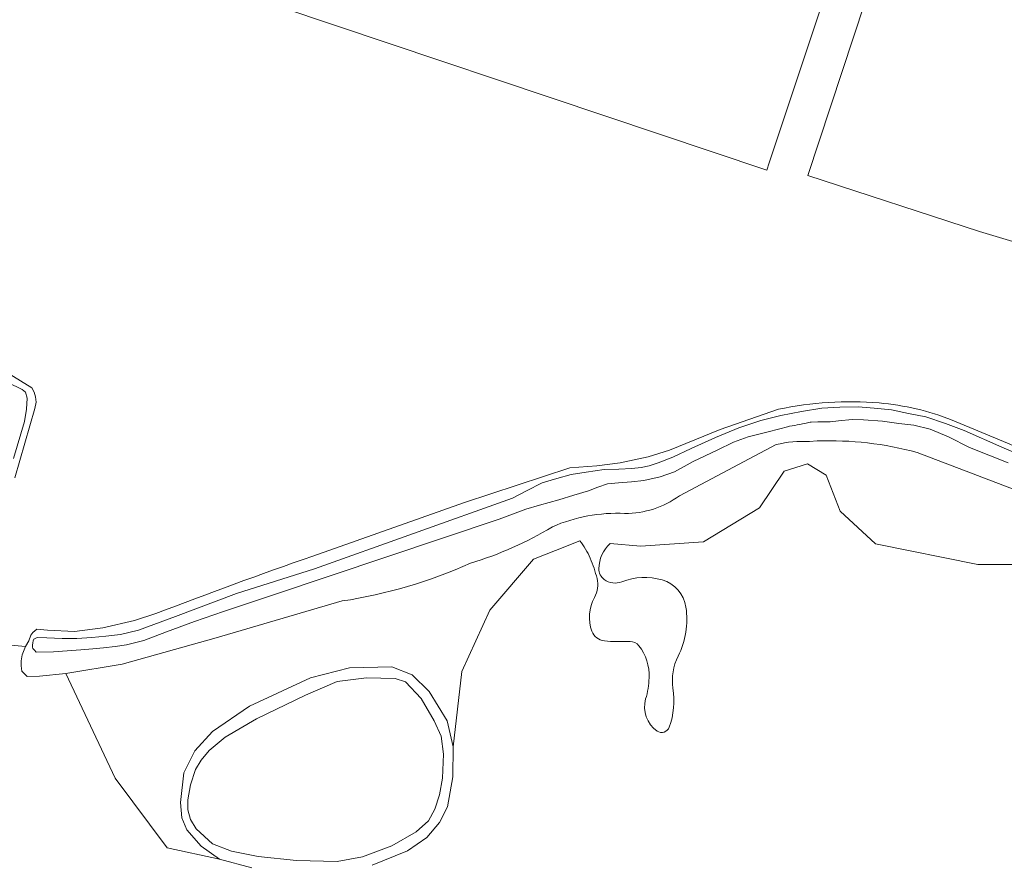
# Model space of a CAD drawing. Header units: metres. Extents: x 201541 to 204988, y 387833 to 394342.
# Tile 181 of 214: x 203431 to 203657, y 392120 to 392314. Entities that reach past the tile are written whole.
import ezdxf

# ---------------------------------------------------------------- set-up
doc = ezdxf.new("R2010")
doc.units = ezdxf.units.M
for name, color, linetype, lineweight in [('B-WE-GR-BOS_LOOF-GV', 40, 'Continuous', 13), ('B-WE-GR-BOUWLAND-GV', 80, 'Continuous', 13), ('B-WE-GR-GRAS-GV', 60, 'Continuous', 13), ('B-WE-GR-GROENVOORZIENING-GV', 80, 'Continuous', 18), ('B-WE-IE-TERREINAFSCHEIDING_KUNSTMATIG_HEKWERK-G', 20, 'IE-TERREINAFSCHEIDING-KUNSTMATIG', 18), ('B-WE-OG-WATER-GV', 130, 'Continuous', 18), ('B-WE-OG-WATER_SLOOT-GV', 120, 'Continuous', 18)]:
    doc.layers.add(name, color=color, linetype=linetype, lineweight=lineweight)
doc.linetypes.add('IE-TERREINAFSCHEIDING-KUNSTMATIG', pattern='A,4,[82,NLCS.SHX,S=0.75,R=90,X=0,Y=0],4,-2', length=10)

msp = doc.modelspace()

# ---------------------------------------------------------------- linework, layer by layer
at = {"layer": 'B-WE-GR-BOS_LOOF-GV'}
for points in [[(203604.392, 392216.356), (203582.163, 392204.617)], [(203613.781, 392217.179), (203611.998, 392217.03)], [(203688.509, 392194.864), (203678.327, 392198.7), (203636.744, 392214.533)], [(203566.273, 392193.647), (203573.224, 392193.016), (203587.684, 392194.018), (203600.555, 392201.868), (203606.216, 392210.218), (203611.561, 392211.927), (203615.837, 392209.364), (203619.044, 392201.033), (203627.168, 392193.557), (203650.685, 392188.858), (203658.809, 392188.858), (203680.293, 392190.543), (203684.129, 392189.358), (203686.539, 392181.466), (203684.932, 392169.16), (203680.113, 392152.44), (203674.784, 392138.864), (203668.35, 392118.938), (203665.991, 392107.367), (203665.991, 392099.44), (203670.369, 392098.352)], [(203504.733, 392180.445), (203475.824, 392172.007), (203454.236, 392165.93), (203441.314, 392163.821), (203452.668, 392139.741), (203464.604, 392123.77), (203476.568, 392121.164), (203472.366, 392124.146), (203469.077, 392127.909), (203467.921, 392130.632), (203467.678, 392134.191), (203468.431, 392140.958), (203470.915, 392146.069), (203474.973, 392150.485), (203483.506, 392156.262), (203497.523, 392162.769), (203506.47, 392165.098), (203516.127, 392165.33), (203520.85, 392163.528), (203524.704, 392159.702), (203528.863, 392152.938), (203530.266, 392146.994), (203532.253, 392164.252), (203538.647, 392178.307), (203548.665, 392190.019), (203553.743, 392192.048), (203559.322, 392194.278)], [(203564.94, 392171.312), (203566.371, 392171.17), (203570.836, 392171.17)]]:
    msp.add_lwpolyline(points, dxfattribs=at)
for points in [[(203611.998, 392217.03, 0.0738451), (203604.392, 392216.356)], [(203636.744, 392214.533, 0.0761402), (203613.781, 392217.179)], [(203582.163, 392204.617, -0.1629683), (203569.603, 392200.547)], [(203569.603, 392200.547, 0.1159596), (203553.005, 392197.475)], [(203553.005, 392197.475, -0.0611033), (203534.238, 392189.11)], [(203559.322, 392194.278, -0.0679039), (203561.705, 392190.256)], [(203563.685, 392187.862, -0.2060335), (203566.273, 392193.647)], [(203534.238, 392189.11, -0.0683048), (203504.733, 392180.445)], [(203561.705, 392190.256, -0.0385286), (203563.256, 392185.608)], [(203564.912, 392185.394, -0.242089), (203563.685, 392187.862)], [(203563.256, 392185.608, -0.191161), (203562.671, 392181.251)], [(203568.951, 392184.863, -0.2572548), (203564.912, 392185.394)], [(203578.198, 392185.288, 0.1649229), (203568.951, 392184.863)], [(203583.672, 392179.022, 0.2940325), (203578.198, 392185.288)], [(203562.671, 392181.251, 0.2215311), (203562.083, 392173.505)], [(203581.862, 392167.779, 0.1542271), (203583.672, 392179.022)], [(203562.083, 392173.505, 0.2859441), (203564.94, 392171.312)], [(203570.836, 392171.17, -0.2315803), (203572.881, 392170.169)], [(203572.881, 392170.169, -0.1771238), (203575.219, 392162.841)], [(203580.693, 392160.398, -0.155427), (203581.862, 392167.779)], [(203575.219, 392162.841, -0.0599534), (203574.422, 392157.956)], [(203579.843, 392151.478, 0.1237541), (203580.693, 392160.398)], [(203574.422, 392157.956, 0.3241923), (203577.079, 392150.575)], [(203577.079, 392150.575, 0.4910264), (203579.843, 392151.478)]]:
    msp.add_lwpolyline(points, format="xyb", dxfattribs=at)
at = {"layer": 'B-WE-GR-BOUWLAND-GV'}
for points in [[(203707.036, 392194.76), (203708.482, 392198.997), (203716.402, 392225.728), (203721.87, 392244.036), (203651.017, 392265.266), (203611.647, 392278.135), (203632.647, 392341.746)], [(203428.309, 392232.629), (203433.5, 392229.398), (203434.055, 392228.399), (203434.379, 392227.321), (203434.485, 392226.057), (203434.209, 392224.659), (203429.605, 392208.73)], [(203498.051, 392190.772), (203532.814, 392203.047), (203557.001, 392210.997), (203563.24, 392211.506), (203568.602, 392212.171), (203574.961, 392213.516), (203579.899, 392215.058), (203591.514, 392219.831), (203604.894, 392224.468)], [(203644.754, 392221.996), (203657.506, 392216.698), (203689.534, 392202.509), (203706.401, 392195.432)], [(203420.419, 392171.081), (203432.06, 392169.97), (203432.801, 392171.293), (203433.33, 392172.616), (203433.754, 392173.198), (203434.653, 392173.939), (203437.105, 392173.715), (203443.319, 392173.459), (203449.828, 392174.253), (203457.078, 392175.946), (203461.98, 392177.561)]]:
    msp.add_lwpolyline(points, dxfattribs=at)
for points in [[(203604.894, 392224.468, -0.072019), (203628.031, 392225.914)], [(203628.031, 392225.914, -0.0719557), (203644.754, 392221.996)], [(203461.98, 392177.561, -0.0069681), (203498.051, 392190.772)]]:
    msp.add_lwpolyline(points, format="xyb", dxfattribs=at)
at = {"layer": 'B-WE-GR-GRAS-GV'}
msp.add_lwpolyline([(203611.647, 392278.135), (203651.017, 392265.266), (203721.87, 392244.036), (203728.184, 392265.175), (203738.22, 392297.19), (203743.439, 392313.982), (203749.44, 392337.252), (203746.124, 392345.34), (203726.637, 392346.084), (203700.408, 392347.179), (203660.358, 392347.942), (203646.197, 392347.278), (203640.57, 392345.572), (203632.647, 392341.746)], close=True, dxfattribs=at)
at = {"layer": 'B-WE-GR-GROENVOORZIENING-GV'}
for points in [[(203670.995, 392087.227), (203670.369, 392098.352), (203665.991, 392099.44), (203665.991, 392107.367), (203668.35, 392118.938), (203674.784, 392138.864), (203680.113, 392152.44), (203684.932, 392169.16), (203686.539, 392181.466), (203684.129, 392189.358), (203680.293, 392190.543), (203658.809, 392188.858), (203650.685, 392188.858), (203627.168, 392193.557), (203619.044, 392201.033), (203615.837, 392209.364), (203611.561, 392211.927), (203606.216, 392210.218), (203600.555, 392201.868), (203587.684, 392194.018), (203573.224, 392193.016), (203566.273, 392193.647)], [(203559.322, 392194.278), (203553.743, 392192.048), (203548.665, 392190.019), (203538.647, 392178.307), (203532.253, 392164.252), (203530.266, 392146.994), (203530.189, 392140.05), (203528.95, 392133.164), (203527.081, 392129.582), (203524.22, 392126.17), (203519.782, 392123.114), (203511.672, 392119.816)], [(203483.999, 392119.218), (203476.568, 392121.164), (203464.604, 392123.77), (203452.668, 392139.741), (203441.314, 392163.821), (203435.288, 392163.197), (203432.431, 392163.144), (203431.214, 392164.308), (203431.055, 392165.578), (203431.055, 392166.742), (203431.319, 392168.065), (203432.06, 392169.97), (203420.419, 392171.081)], [(203570.836, 392171.17), (203566.371, 392171.17), (203564.94, 392171.312)]]:
    msp.add_lwpolyline(points, dxfattribs=at)
for points in [[(203561.705, 392190.256, 0.0679039), (203559.322, 392194.278)], [(203566.273, 392193.647, 0.2060335), (203563.685, 392187.862)], [(203563.256, 392185.608, 0.0385286), (203561.705, 392190.256)], [(203563.685, 392187.862, 0.242089), (203564.912, 392185.394)], [(203562.671, 392181.251, 0.191161), (203563.256, 392185.608)], [(203564.912, 392185.394, 0.2572548), (203568.951, 392184.863)], [(203568.951, 392184.863, -0.1649229), (203578.198, 392185.288)], [(203578.198, 392185.288, -0.2940325), (203583.672, 392179.022)], [(203562.083, 392173.505, -0.2215311), (203562.671, 392181.251)], [(203583.672, 392179.022, -0.1542271), (203581.862, 392167.779)], [(203564.94, 392171.312, -0.2859441), (203562.083, 392173.505)], [(203572.881, 392170.169, 0.2315803), (203570.836, 392171.17)], [(203575.219, 392162.841, 0.1771238), (203572.881, 392170.169)], [(203581.862, 392167.779, 0.155427), (203580.693, 392160.398)], [(203574.422, 392157.956, 0.0599534), (203575.219, 392162.841)], [(203580.693, 392160.398, -0.1237541), (203579.843, 392151.478)], [(203577.079, 392150.575, -0.3241923), (203574.422, 392157.956)], [(203579.843, 392151.478, -0.4910264), (203577.079, 392150.575)]]:
    msp.add_lwpolyline(points, format="xyb", dxfattribs=at)
at = {"layer": 'B-WE-IE-TERREINAFSCHEIDING_KUNSTMATIG_HEKWERK-G'}
for points in [[(203624.901, 392338.006), (203621.125, 392336.182), (203602.807, 392281.024)], [(203602.807, 392281.024), (203602.245, 392279.331), (203465.812, 392325.198)]]:
    msp.add_lwpolyline(points, dxfattribs=at)
at = {"layer": 'B-WE-OG-WATER-GV'}
for points in [[(203429.29, 392213.165), (203431.806, 392221.619), (203432.268, 392224.496), (203432.492, 392227.005), (203432.071, 392228.417), (203431.308, 392228.989), (203424.517, 392232.273)], [(203669.646, 392210.03), (203656.16, 392215.791), (203647.524, 392219.582), (203643.273, 392221.185), (203638.75, 392222.741), (203634.759, 392223.516), (203630.853, 392224.319), (203626.9, 392224.735), (203623.219, 392225.009), (203618.992, 392224.96), (203614.83, 392224.73), (203610.174, 392223.955), (203605.464, 392223.054), (203600.826, 392221.914), (203595.787, 392220.18), (203590.475, 392217.994), (203584.885, 392215.492), (203580.634, 392213.442), (203577.267, 392212.177), (203575.19, 392211.487), (203573.379, 392211.105), (203571.224, 392210.838), (203568.227, 392210.747), (203564.91, 392210.653), (203560.747, 392210.017), (203557.3, 392209.456), (203554.046, 392208.573), (203550.673, 392207.537), (203547.086, 392205.762), (203543.89, 392204.064), (203498.432, 392187.861), (203480.534, 392182.184), (203466.54, 392176.859), (203457.981, 392173.784), (203453.843, 392172.75), (203450.521, 392172.395), (203447.29, 392172.042), (203443.845, 392171.853), (203440.512, 392171.87), (203436.954, 392171.958), (203434.756, 392172.081), (203433.965, 392171.663), (203433.806, 392171.293), (203433.754, 392170.87), (203433.701, 392170.288), (203433.701, 392169.864), (203433.754, 392169.547), (203434.124, 392169.123), (203434.549, 392168.691)], [(203612.149, 392221.487), (203612.393, 392221.517), (203613.974, 392221.545), (203615.268, 392221.545), (203616.797, 392221.565), (203618.664, 392221.824), (203621.833, 392222.077), (203624.455, 392222.012), (203628.777, 392221.712), (203632.532, 392221.178), (203635.981, 392220.792), (203639.72, 392219.88), (203643.962, 392218.132), (203648.721, 392215.695), (203657.638, 392212.128)], [(203434.549, 392168.691), (203438.516, 392168.769), (203444.781, 392169.259), (203447.547, 392169.427), (203449.95, 392169.696), (203452.686, 392169.988), (203455.289, 392170.367), (203459.231, 392171.395), (203464.471, 392173.383), (203470.851, 392175.706), (203477.524, 392178.058), (203489.01, 392181.823), (203540.83, 392199.199), (203546.908, 392201.546), (203550.031, 392202.463), (203554.516, 392203.684), (203557.941, 392204.755), (203561.264, 392205.705), (203563.421, 392206.574), (203565.639, 392207.34), (203568.18, 392207.587), (203571.193, 392207.815), (203573.986, 392208.141), (203577.739, 392208.941), (203581.038, 392210.067), (203585.299, 392212.45), (203590.852, 392215.089), (203594.574, 392216.913), (203597.975, 392218.134), (203602.508, 392219.297), (203607.255, 392220.505), (203607.47, 392220.565)]]:
    msp.add_lwpolyline(points, dxfattribs=at)
msp.add_lwpolyline([(203607.47, 392220.565, 0.0266054), (203612.149, 392221.487)], format="xyb", dxfattribs=at)
msp.add_lwpolyline([(203526.058, 392132.667), (203527.077, 392135.956), (203527.797, 392139.731), (203528.027, 392145.262), (203527.452, 392149.39), (203525.854, 392152.965), (203522.922, 392158.078), (203519.27, 392161.853), (203516.904, 392162.625), (203510.37, 392162.812), (203503.62, 392161.927), (203496.38, 392158.817), (203485.068, 392153.397), (203477.908, 392149.186), (203474.204, 392146.121), (203472.429, 392143.939), (203471.107, 392141.752), (203469.947, 392138.208), (203469.345, 392134.783), (203469.32, 392132.525), (203469.916, 392130.26), (203471.248, 392128.156), (203474.992, 392124.67), (203479.322, 392123.042), (203485.462, 392121.788), (203494.259, 392120.844), (203503.573, 392120.628), (203509.4, 392121.693), (203516.148, 392124.272), (203521.773, 392127.484), (203524.566, 392129.938)], close=True, dxfattribs=at)
at = {"layer": 'B-WE-OG-WATER_SLOOT-GV'}
for points in [[(203424.517, 392232.273), (203431.308, 392228.989), (203432.071, 392228.417), (203432.492, 392227.005), (203432.268, 392224.496), (203431.806, 392221.619), (203429.29, 392213.165)], [(203429.605, 392208.73), (203434.209, 392224.659), (203434.485, 392226.057), (203434.379, 392227.321), (203434.055, 392228.399), (203433.5, 392229.398), (203428.309, 392232.629)], [(203457.981, 392173.784), (203466.54, 392176.859), (203480.534, 392182.184), (203498.432, 392187.861), (203543.89, 392204.064), (203547.086, 392205.762), (203550.673, 392207.537), (203554.046, 392208.573), (203557.3, 392209.456), (203560.747, 392210.017), (203564.91, 392210.653), (203568.227, 392210.747), (203571.224, 392210.838), (203573.379, 392211.105), (203575.19, 392211.487), (203577.267, 392212.177), (203580.634, 392213.442), (203584.885, 392215.492), (203590.475, 392217.994), (203595.787, 392220.18), (203600.826, 392221.914), (203605.464, 392223.054), (203610.174, 392223.955), (203614.83, 392224.73), (203618.992, 392224.96), (203623.219, 392225.009), (203626.9, 392224.735), (203630.853, 392224.319), (203634.759, 392223.516), (203638.75, 392222.741), (203643.273, 392221.185), (203647.524, 392219.582), (203656.16, 392215.791), (203669.646, 392210.03)], [(203604.894, 392224.468), (203591.514, 392219.831), (203579.899, 392215.058), (203574.961, 392213.516), (203568.602, 392212.171), (203563.24, 392211.506), (203557.001, 392210.997), (203532.814, 392203.047), (203498.051, 392190.772)], [(203657.638, 392212.128), (203648.721, 392215.695), (203643.962, 392218.132), (203639.72, 392219.88), (203635.981, 392220.792), (203632.532, 392221.178), (203628.777, 392221.712), (203624.455, 392222.012), (203621.833, 392222.077), (203618.664, 392221.824), (203616.797, 392221.565), (203615.268, 392221.545), (203613.974, 392221.545), (203612.393, 392221.517), (203612.149, 392221.487)], [(203706.401, 392195.432), (203689.534, 392202.509), (203657.506, 392216.698), (203644.754, 392221.996)], [(203607.47, 392220.565), (203607.255, 392220.505), (203602.508, 392219.297), (203597.975, 392218.134), (203594.574, 392216.913), (203590.852, 392215.089), (203585.299, 392212.45), (203581.038, 392210.067), (203577.739, 392208.941), (203573.986, 392208.141), (203571.193, 392207.815), (203568.18, 392207.587), (203565.639, 392207.34), (203563.421, 392206.574), (203561.264, 392205.705), (203557.941, 392204.755), (203554.516, 392203.684), (203550.031, 392202.463), (203546.908, 392201.546), (203540.83, 392199.199), (203489.01, 392181.823), (203477.524, 392178.058), (203470.851, 392175.706), (203464.471, 392173.383), (203459.231, 392171.395), (203455.289, 392170.367), (203452.686, 392169.988), (203449.95, 392169.696), (203447.547, 392169.427), (203444.781, 392169.259), (203438.516, 392168.769), (203434.549, 392168.691), (203434.124, 392169.123), (203433.754, 392169.547), (203433.701, 392169.864), (203433.701, 392170.288), (203433.754, 392170.87), (203433.806, 392171.293), (203433.965, 392171.663), (203434.756, 392172.081), (203436.954, 392171.958), (203440.512, 392171.87), (203443.845, 392171.853), (203447.29, 392172.042), (203450.521, 392172.395), (203453.843, 392172.75), (203457.981, 392173.784)], [(203582.163, 392204.617), (203604.392, 392216.356)], [(203611.998, 392217.03), (203613.781, 392217.179)], [(203636.744, 392214.533), (203678.327, 392198.7), (203688.509, 392194.864)], [(203461.98, 392177.561), (203457.078, 392175.946), (203449.828, 392174.253), (203443.319, 392173.459), (203437.105, 392173.715), (203434.653, 392173.939), (203433.754, 392173.198), (203433.33, 392172.616), (203432.801, 392171.293), (203432.06, 392169.97), (203431.319, 392168.065), (203431.055, 392166.742), (203431.055, 392165.578), (203431.214, 392164.308), (203432.431, 392163.144), (203435.288, 392163.197), (203441.314, 392163.821), (203454.236, 392165.93), (203475.824, 392172.007), (203504.733, 392180.445)], [(203511.672, 392119.816), (203519.782, 392123.114), (203524.22, 392126.17), (203527.081, 392129.582), (203528.95, 392133.164), (203530.189, 392140.05), (203530.266, 392146.994), (203528.863, 392152.938), (203524.704, 392159.702), (203520.85, 392163.528), (203516.127, 392165.33), (203506.47, 392165.098), (203497.523, 392162.769), (203483.506, 392156.262), (203474.973, 392150.485), (203470.915, 392146.069), (203468.431, 392140.958), (203467.678, 392134.191), (203467.921, 392130.632), (203469.077, 392127.909), (203472.366, 392124.146), (203476.568, 392121.164), (203483.999, 392119.218)]]:
    msp.add_lwpolyline(points, dxfattribs=at)
for points in [[(203628.031, 392225.914, 0.072019), (203604.894, 392224.468)], [(203644.754, 392221.996, 0.0719557), (203628.031, 392225.914)], [(203612.149, 392221.487, -0.0266054), (203607.47, 392220.565)], [(203604.392, 392216.356, -0.0738451), (203611.998, 392217.03)], [(203613.781, 392217.179, -0.0761402), (203636.744, 392214.533)], [(203569.603, 392200.547, 0.1629683), (203582.163, 392204.617)], [(203553.005, 392197.475, -0.1159596), (203569.603, 392200.547)], [(203534.238, 392189.11, 0.0611033), (203553.005, 392197.475)], [(203498.051, 392190.772, 0.0069681), (203461.98, 392177.561)], [(203504.733, 392180.445, 0.0683048), (203534.238, 392189.11)]]:
    msp.add_lwpolyline(points, format="xyb", dxfattribs=at)
msp.add_lwpolyline([(203526.058, 392132.667), (203524.566, 392129.938), (203521.773, 392127.484), (203516.148, 392124.272), (203509.4, 392121.693), (203503.573, 392120.628), (203494.259, 392120.844), (203485.462, 392121.788), (203479.322, 392123.042), (203474.992, 392124.67), (203471.248, 392128.156), (203469.916, 392130.26), (203469.32, 392132.525), (203469.345, 392134.783), (203469.947, 392138.208), (203471.107, 392141.752), (203472.429, 392143.939), (203474.204, 392146.121), (203477.908, 392149.186), (203485.068, 392153.397), (203496.38, 392158.817), (203503.62, 392161.927), (203510.37, 392162.812), (203516.904, 392162.625), (203519.27, 392161.853), (203522.922, 392158.078), (203525.854, 392152.965), (203527.452, 392149.39), (203528.027, 392145.262), (203527.797, 392139.731), (203527.077, 392135.956)], close=True, dxfattribs=at)

doc.saveas('drawing.dxf')
